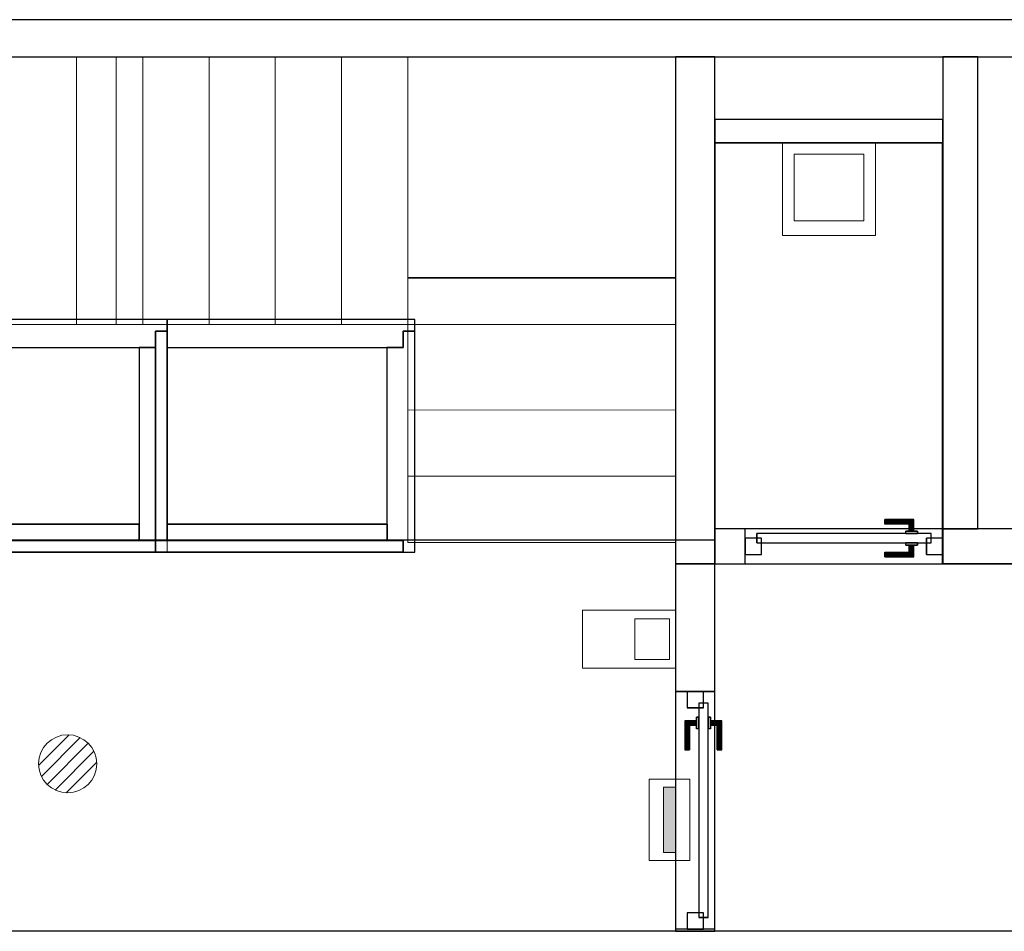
# Model space of a CAD drawing. Header units: metres. Extents: x 397.7 to 427.5, y 12.7 to 28.4.
# Tile 117 of 126: x 413 to 417.2, y 24.3 to 28.2. Entities that reach past the tile are written whole.
import ezdxf

# ---------------------------------------------------------------- set-up
doc = ezdxf.new("R2010")
doc.units = ezdxf.units.M
doc.layers.add('01_CARPINTERIA', color=5, linetype='Continuous', lineweight=25, true_color=0x0000ff)
doc.layers.add('01_SUELOS', color=7, linetype='Continuous', lineweight=25, true_color=0x007f00)
for name, color, linetype, lineweight in [('02_MOBILIARIO', 7, 'Continuous', 18), ('A-DETL-____-MBND', 7, 'Continuous', 18), ('A-DETL-GENF-OTLN', 7, 'Continuous', 18), ('A-GENM-____-OTLN', 7, 'Continuous', 18), ('A-WALL-____-MCUT', 7, 'Continuous', 25), ('A-WALL-____-OTLN', 7, 'Continuous', 25), ('S-STRS-____-MCUT', 7, 'Continuous', 18), ('S-STRS-____-OTLN', 7, 'Continuous', 18)]:
    doc.layers.add(name, color=color, linetype=linetype, lineweight=lineweight)

# ---------------------------------------------------------------- blocks, each defined once
blk = doc.blocks.new('Family - LONDR55-XX_ZZ-ARQ-CAA-M3D-Londres55-151201-08_TEL_P5')
at = {"layer": '01_CARPINTERIA', "color": 161, "true_color": 0xaaaaff}
for p, q in [((0.1263, 0.1487), (0.125, 0.15)), ((0.125, 0.15), (0.125, 0.1)), ((0.125, 0.15), (0.1263, 0.1487)), ((0.25, 0.15), (0.125, 0.15)), ((0.13, 0.145), (0.1263, 0.1487)), ((0.1263, 0.1487), (0.1263, 0.1)), ((0.1263, 0.1487), (0.1263, 0.1)), ((0.1263, 0.1487), (0.13, 0.145)), ((0.25, 0.1487), (0.1263, 0.1487)), ((0.25, 0.1487), (0.1263, 0.1487)), ((0.135, 0.14), (0.13, 0.145)), ((0.13, 0.145), (0.13, 0.1)), ((0.13, 0.145), (0.13, 0.1)), ((0.13, 0.145), (0.135, 0.14)), ((0.25, 0.145), (0.13, 0.145)), ((0.25, 0.145), (0.13, 0.145)), ((0.135, 0.1), (0.135, 0.14)), ((0.135, 0.14), (0.135, 0.1)), ((0.135, 0.14), (0.14, 0.135)), ((0.14, 0.135), (0.135, 0.14)), ((0.135, 0.14), (0.25, 0.14)), ((0.25, 0.14), (0.135, 0.14)), ((0.14, 0.135), (0.14, 0.1)), ((0.14, 0.135), (0.1437, 0.1313)), ((0.1437, 0.1313), (0.14, 0.135)), ((0.14, 0.135), (0.14, 0.1)), ((0.25, 0.135), (0.14, 0.135)), ((0.25, 0.135), (0.14, 0.135)), ((0.1437, 0.1313), (0.1437, 0.1)), ((0.1437, 0.1313), (0.145, 0.13)), ((0.145, 0.13), (0.1437, 0.1313)), ((0.1437, 0.1313), (0.1437, 0.1)), ((0.25, 0.1313), (0.1437, 0.1313)), ((0.25, 0.1313), (0.1437, 0.1313)), ((0.145, 0.13), (0.145, 0.1)), ((0.25, 0.13), (0.145, 0.13)), ((0.25, 0.1487), (0.25, 0.15)), ((0.25, 0.15), (0.25, 0.1487)), ((0.25, 0.145), (0.25, 0.1487)), ((0.25, 0.1487), (0.25, 0.145)), ((0.25, 0.145), (0.25, 0.14)), ((0.25, 0.14), (0.25, 0.145)), ((0.25, 0.14), (0.25, 0.135)), ((0.25, 0.135), (0.25, 0.14)), ((0.25, 0.135), (0.25, 0.1313)), ((0.25, 0.1313), (0.25, 0.135)), ((0.25, 0.1313), (0.25, 0.13)), ((0.25, 0.13), (0.25, 0.1313)), ((0.9709, 0.09), (0.05, 0.09)), ((0.05, 0.09), (0.05, 0.05)), ((0.9709, 0.09), (0.05, 0.09)), ((0.05, 0.09), (0.05, 0.05)), ((0.16, 0.1), (0.11, 0.1)), ((0.11, 0.1), (0.16, 0.1)), ((0.11, 0.1), (0.11, 0.09)), ((0.11, 0.09), (0.11, 0.1)), ((0.16, 0.09), (0.11, 0.09)), ((0.11, 0.09), (0.16, 0.09)), ((0.1263, 0.1), (0.125, 0.1)), ((0.125, 0.1), (0.1263, 0.1)), ((0.13, 0.1), (0.1263, 0.1)), ((0.1263, 0.1), (0.13, 0.1)), ((0.135, 0.1), (0.13, 0.1)), ((0.13, 0.1), (0.135, 0.1)), ((0.14, 0.1), (0.135, 0.1)), ((0.135, 0.1), (0.14, 0.1)), ((0.14, 0.1), (0.1437, 0.1)), ((0.1437, 0.1), (0.14, 0.1)), ((0.1437, 0.1), (0.145, 0.1)), ((0.145, 0.1), (0.1437, 0.1)), ((0.16, 0.1), (0.16, 0.09)), ((0.16, 0.1), (0.16, 0.09)), ((0.9709, 0.05), (0.9709, 0.09)), ((0.9709, 0.09), (0.9709, 0.05)), ((0.07, 0.07), (0, 0.07)), ((0, 0.07), (0, 0)), ((0.07, 0.07), (0, 0.07)), ((0, 0.07), (0, 0)), ((0.05, 0.05), (0.9709, 0.05)), ((0.05, 0.05), (0.9709, 0.05)), ((0.07, 0), (0.07, 0.07)), ((0.07, 0.07), (0.07, 0)), ((0.11, 0.05), (0.16, 0.05)), ((0.16, 0.05), (0.11, 0.05)), ((0.11, 0.05), (0.11, 0.04)), ((0.11, 0.04), (0.11, 0.05)), ((0.16, 0.05), (0.16, 0.04)), ((0.16, 0.05), (0.16, 0.04)), ((1.0209, 0.07), (0.9509, 0.07)), ((0.9509, 0.07), (0.9509, 0)), ((1.0209, 0.07), (0.9509, 0.07)), ((0.9509, 0.07), (0.9509, 0)), ((1.0209, 0), (1.0209, 0.07)), ((1.0209, 0.07), (1.0209, 0)), ((0, 0), (0.07, 0)), ((0, 0), (0.07, 0)), ((0.11, 0.04), (0.16, 0.04)), ((0.16, 0.04), (0.11, 0.04)), ((0.1263, 0.04), (0.125, 0.04)), ((0.125, 0.04), (0.1263, 0.04)), ((0.125, 0.04), (0.125, -0.01)), ((0.13, 0.04), (0.1263, 0.04)), ((0.1263, 0.04), (0.13, 0.04)), ((0.1263, 0.04), (0.1263, -0.0087)), ((0.1263, 0.04), (0.1263, -0.0087)), ((0.13, 0.04), (0.135, 0.04)), ((0.135, 0.04), (0.13, 0.04)), ((0.13, 0.04), (0.13, -0.005)), ((0.13, 0.04), (0.13, -0.005)), ((0.135, 0), (0.13, -0.005)), ((0.135, 0.04), (0.14, 0.04)), ((0.14, 0.04), (0.135, 0.04)), ((0.135, 0), (0.135, 0.04)), ((0.135, 0.04), (0.135, 0)), ((0.14, 0.005), (0.135, 0)), ((0.135, 0), (0.14, 0.005)), ((0.25, 0), (0.135, 0)), ((0.135, 0), (0.25, 0)), ((0.14, 0.04), (0.1437, 0.04)), ((0.1437, 0.04), (0.14, 0.04)), ((0.14, 0.04), (0.14, 0.005)), ((0.14, 0.04), (0.14, 0.005)), ((0.1437, 0.0087), (0.14, 0.005)), ((0.14, 0.005), (0.1437, 0.0087)), ((0.14, 0.005), (0.25, 0.005)), ((0.14, 0.005), (0.25, 0.005)), ((0.1437, 0.04), (0.145, 0.04)), ((0.145, 0.04), (0.1437, 0.04)), ((0.1437, 0.04), (0.1437, 0.0087)), ((0.1437, 0.04), (0.1437, 0.0087)), ((0.145, 0.01), (0.1437, 0.0087)), ((0.1437, 0.0087), (0.145, 0.01)), ((0.1437, 0.0087), (0.25, 0.0087)), ((0.1437, 0.0087), (0.25, 0.0087)), ((0.145, 0.04), (0.145, 0.01)), ((0.145, 0.01), (0.25, 0.01)), ((0.25, 0.0087), (0.25, 0.01)), ((0.25, 0.01), (0.25, 0.0087)), ((0.25, 0.005), (0.25, 0.0087)), ((0.25, 0.0087), (0.25, 0.005)), ((0.25, 0.005), (0.25, 0)), ((0.25, 0), (0.25, 0.005)), ((0.25, 0), (0.25, -0.005)), ((0.25, -0.005), (0.25, 0)), ((0.9509, 0), (1.0209, 0)), ((0.9509, 0), (1.0209, 0)), ((0.125, -0.01), (0.1263, -0.0087)), ((0.1263, -0.0087), (0.125, -0.01)), ((0.125, -0.01), (0.25, -0.01)), ((0.1263, -0.0087), (0.13, -0.005)), ((0.13, -0.005), (0.1263, -0.0087)), ((0.1263, -0.0087), (0.25, -0.0087)), ((0.1263, -0.0087), (0.25, -0.0087)), ((0.13, -0.005), (0.135, 0)), ((0.13, -0.005), (0.25, -0.005)), ((0.13, -0.005), (0.25, -0.005)), ((0.25, -0.005), (0.25, -0.0087)), ((0.25, -0.0087), (0.25, -0.005)), ((0.25, -0.0087), (0.25, -0.01)), ((0.25, -0.01), (0.25, -0.0087))]:
    blk.add_line(p, q, dxfattribs=at)
blk = doc.blocks.new('Family - Porta P5-151202-08_TEL_P5')
blk.add_blockref('Family - LONDR55-XX_ZZ-ARQ-CAA-M3D-Londres55-151201-08_TEL_P5', (0, 0))
blk = doc.blocks.new('Family - LONDR55-XX_ZZ-ARQ-CAA-M3D-Londres55-151206-08_TEL_P5')
at = {"layer": '01_CARPINTERIA', "color": 161, "true_color": 0xaaaaff}
for p, q in [((0.6, 0.1487), (0.6, 0.15)), ((0.6, 0.15), (0.6, 0.1487)), ((0.725, 0.15), (0.6, 0.15)), ((0.6, 0.145), (0.6, 0.1487)), ((0.6, 0.1487), (0.6, 0.145)), ((0.7237, 0.1487), (0.6, 0.1487)), ((0.7237, 0.1487), (0.6, 0.1487)), ((0.6, 0.14), (0.6, 0.145)), ((0.6, 0.145), (0.6, 0.14)), ((0.72, 0.145), (0.6, 0.145)), ((0.72, 0.145), (0.6, 0.145)), ((0.6, 0.135), (0.6, 0.14)), ((0.6, 0.14), (0.6, 0.135)), ((0.6, 0.14), (0.715, 0.14)), ((0.715, 0.14), (0.6, 0.14)), ((0.6, 0.135), (0.6, 0.1313)), ((0.6, 0.1313), (0.6, 0.135)), ((0.71, 0.135), (0.6, 0.135)), ((0.71, 0.135), (0.6, 0.135)), ((0.6, 0.1313), (0.6, 0.13)), ((0.6, 0.13), (0.6, 0.1313)), ((0.7063, 0.1313), (0.6, 0.1313)), ((0.7063, 0.1313), (0.6, 0.1313)), ((0.705, 0.13), (0.6, 0.13)), ((0.705, 0.13), (0.7063, 0.1313)), ((0.7063, 0.1313), (0.705, 0.13)), ((0.705, 0.1), (0.705, 0.13)), ((0.7063, 0.1313), (0.71, 0.135)), ((0.71, 0.135), (0.7063, 0.1313)), ((0.7063, 0.1), (0.7063, 0.1313)), ((0.7063, 0.1), (0.7063, 0.1313)), ((0.71, 0.135), (0.715, 0.14)), ((0.715, 0.14), (0.71, 0.135)), ((0.71, 0.1), (0.71, 0.135)), ((0.71, 0.1), (0.71, 0.135)), ((0.72, 0.145), (0.715, 0.14)), ((0.715, 0.14), (0.72, 0.145)), ((0.715, 0.14), (0.715, 0.1)), ((0.715, 0.1), (0.715, 0.14)), ((0.7237, 0.1487), (0.72, 0.145)), ((0.72, 0.145), (0.7237, 0.1487)), ((0.72, 0.1), (0.72, 0.145)), ((0.72, 0.1), (0.72, 0.145)), ((0.725, 0.15), (0.7237, 0.1487)), ((0.7237, 0.1487), (0.725, 0.15)), ((0.7237, 0.1), (0.7237, 0.1487)), ((0.7237, 0.1), (0.7237, 0.1487)), ((0.725, 0.1), (0.725, 0.15)), ((0.8, 0.09), (0.05, 0.09)), ((0.05, 0.09), (0.05, 0.05)), ((0.8, 0.09), (0.05, 0.09)), ((0.05, 0.05), (0.05, 0.09)), ((0.74, 0.1), (0.69, 0.1)), ((0.69, 0.1), (0.74, 0.1)), ((0.69, 0.09), (0.69, 0.1)), ((0.69, 0.09), (0.69, 0.1)), ((0.74, 0.09), (0.69, 0.09)), ((0.69, 0.09), (0.74, 0.09)), ((0.7063, 0.1), (0.705, 0.1)), ((0.705, 0.1), (0.7063, 0.1)), ((0.71, 0.1), (0.7063, 0.1)), ((0.7063, 0.1), (0.71, 0.1)), ((0.715, 0.1), (0.71, 0.1)), ((0.71, 0.1), (0.715, 0.1)), ((0.72, 0.1), (0.715, 0.1)), ((0.715, 0.1), (0.72, 0.1)), ((0.72, 0.1), (0.7237, 0.1)), ((0.7237, 0.1), (0.72, 0.1)), ((0.7237, 0.1), (0.725, 0.1)), ((0.725, 0.1), (0.7237, 0.1)), ((0.74, 0.09), (0.74, 0.1)), ((0.74, 0.1), (0.74, 0.09)), ((0.8, 0.05), (0.8, 0.09)), ((0.8, 0.05), (0.8, 0.09)), ((0.07, 0.07), (0, 0.07)), ((0, 0.07), (0, 0)), ((0.07, 0.07), (0, 0.07)), ((0, 0), (0, 0.07)), ((0.05, 0.05), (0.8, 0.05)), ((0.05, 0.05), (0.8, 0.05)), ((0.07, 0), (0.07, 0.07)), ((0.07, 0), (0.07, 0.07)), ((0.69, 0.05), (0.74, 0.05)), ((0.74, 0.05), (0.69, 0.05)), ((0.69, 0.04), (0.69, 0.05)), ((0.69, 0.04), (0.69, 0.05)), ((0.74, 0.04), (0.74, 0.05)), ((0.74, 0.05), (0.74, 0.04)), ((0.85, 0.07), (0.78, 0.07)), ((0.78, 0.07), (0.78, 0)), ((0.85, 0.07), (0.78, 0.07)), ((0.78, 0), (0.78, 0.07)), ((0.85, 0), (0.85, 0.07)), ((0.85, 0), (0.85, 0.07)), ((0.6, 0.0087), (0.6, 0.01)), ((0.6, 0.01), (0.6, 0.0087)), ((0.6, 0.01), (0.705, 0.01)), ((0.6, 0.005), (0.6, 0.0087)), ((0.6, 0.0087), (0.6, 0.005)), ((0.6, 0.0087), (0.7063, 0.0087)), ((0.6, 0.0087), (0.7063, 0.0087)), ((0.6, 0), (0.6, 0.005)), ((0.6, 0.005), (0.6, 0)), ((0.6, 0.005), (0.71, 0.005)), ((0.6, 0.005), (0.71, 0.005)), ((0.69, 0.04), (0.74, 0.04)), ((0.74, 0.04), (0.69, 0.04)), ((0.7063, 0.04), (0.705, 0.04)), ((0.705, 0.04), (0.7063, 0.04)), ((0.705, 0.01), (0.705, 0.04)), ((0.7063, 0.0087), (0.705, 0.01)), ((0.705, 0.01), (0.7063, 0.0087)), ((0.71, 0.04), (0.7063, 0.04)), ((0.7063, 0.04), (0.71, 0.04)), ((0.7063, 0.0087), (0.7063, 0.04)), ((0.7063, 0.0087), (0.7063, 0.04)), ((0.71, 0.005), (0.7063, 0.0087)), ((0.7063, 0.0087), (0.71, 0.005)), ((0.71, 0.04), (0.715, 0.04)), ((0.715, 0.04), (0.71, 0.04)), ((0.71, 0.005), (0.71, 0.04)), ((0.71, 0.005), (0.71, 0.04)), ((0.715, 0), (0.71, 0.005)), ((0.71, 0.005), (0.715, 0)), ((0.715, 0.04), (0.72, 0.04)), ((0.72, 0.04), (0.715, 0.04)), ((0.715, 0.04), (0.715, 0)), ((0.715, 0), (0.715, 0.04)), ((0.72, 0.04), (0.7237, 0.04)), ((0.7237, 0.04), (0.72, 0.04)), ((0.72, -0.005), (0.72, 0.04)), ((0.72, -0.005), (0.72, 0.04)), ((0.7237, 0.04), (0.725, 0.04)), ((0.725, 0.04), (0.7237, 0.04)), ((0.7237, -0.0087), (0.7237, 0.04)), ((0.7237, -0.0087), (0.7237, 0.04)), ((0.725, -0.01), (0.725, 0.04)), ((0, 0), (0.07, 0)), ((0, 0), (0.07, 0)), ((0.6, -0.005), (0.6, 0)), ((0.6, 0), (0.6, -0.005)), ((0.715, 0), (0.6, 0)), ((0.6, 0), (0.715, 0)), ((0.6, -0.005), (0.6, -0.0087)), ((0.6, -0.0087), (0.6, -0.005)), ((0.6, -0.005), (0.72, -0.005)), ((0.6, -0.005), (0.72, -0.005)), ((0.6, -0.0087), (0.6, -0.01)), ((0.6, -0.01), (0.6, -0.0087)), ((0.6, -0.0087), (0.7237, -0.0087)), ((0.6, -0.0087), (0.7237, -0.0087)), ((0.6, -0.01), (0.725, -0.01)), ((0.715, 0), (0.72, -0.005)), ((0.72, -0.005), (0.715, 0)), ((0.72, -0.005), (0.7237, -0.0087)), ((0.7237, -0.0087), (0.72, -0.005)), ((0.7237, -0.0087), (0.725, -0.01)), ((0.725, -0.01), (0.7237, -0.0087)), ((0.78, 0), (0.85, 0)), ((0.78, 0), (0.85, 0))]:
    blk.add_line(p, q, dxfattribs=at)
blk = doc.blocks.new('Family - Porta P5-151207-08_TEL_P5')
blk.add_blockref('Family - LONDR55-XX_ZZ-ARQ-CAA-M3D-Londres55-151206-08_TEL_P5', (0, 0))
blk = doc.blocks.new('Family - Evans P5-151360-08_TEL_P5')
at = {"layer": 'A-WALL-____-MCUT', "color": 253, "true_color": 0xaaaaaa}
for p, q in [((2.1788, 0.17), (0, 0.17)), ((0, 0.17), (0, 0)), ((2.1788, 0), (2.1788, 0.17)), ((0, 0), (2.1788, 0))]:
    blk.add_line(p, q, dxfattribs=at)
at = {"layer": 'A-WALL-____-OTLN', "color": 253, "true_color": 0xaaaaaa}
for p, q in [((2.1788, 0.17), (0, 0.17)), ((0, 0.17), (0, 0)), ((2.1788, 0), (2.1788, 0.17)), ((0, 0), (2.1788, 0))]:
    blk.add_line(p, q, dxfattribs=at)
at = {"layer": 'A-WALL-____-OTLN', "color": 253, "lineweight": 18, "true_color": 0xaaaaaa}
blk.add_line((0, 0), (2.1788, 0), dxfattribs=at)
blk = doc.blocks.new('Family - Evans P5-151394-08_TEL_P5')
at = {"layer": 'A-WALL-____-MCUT', "color": 253, "true_color": 0xaaaaaa}
for p, q in [((0.13, 0.15), (0, 0.15)), ((0, 0.15), (0, 0)), ((0.13, 0), (0.13, 0.15)), ((0.98, 0.15), (0.98, 0)), ((1.13, 0.15), (0.98, 0.15)), ((1.61, 0.15), (1.13, 0.15)), ((0, 0), (0.13, 0)), ((0.98, 0), (1.61, 0))]:
    blk.add_line(p, q, dxfattribs=at)
at = {"layer": 'A-WALL-____-OTLN', "color": 253, "true_color": 0xaaaaaa}
for p, q in [((0.13, 0.15), (0, 0.15)), ((0, 0.15), (0, 0)), ((0.13, 0), (0.13, 0.15)), ((0.98, 0.15), (0.13, 0.15)), ((0.98, 0.15), (0.13, 0.15)), ((0.98, 0), (0.98, 0.15)), ((1.13, 0.15), (0.98, 0.15)), ((5.06, 0.15), (1.13, 0.15)), ((0, 0), (5.06, 0)), ((0.13, 0), (0.98, 0))]:
    blk.add_line(p, q, dxfattribs=at)
at = {"layer": 'A-WALL-____-OTLN', "color": 253, "lineweight": 18, "true_color": 0xaaaaaa}
blk.add_line((0, 0), (5.06, 0), dxfattribs=at)
blk = doc.blocks.new('Family - Vano porta P5-151400-08_TEL_P5')
at = {"layer": 'A-GENM-____-OTLN', "color": 253, "true_color": 0xaaaaaa}
for p, q in [((416.077, 26.0395), (416.077, 25.8895)), ((416.927, 26.0395), (416.077, 26.0395)), ((416.077, 26.0395), (416.077, 25.8895)), ((416.077, 26.0395), (416.927, 26.0395)), ((416.927, 25.8895), (416.927, 26.0395)), ((416.927, 26.0395), (416.927, 25.8895)), ((416.077, 25.8895), (416.927, 25.8895)), ((416.927, 25.8895), (416.077, 25.8895))]:
    blk.add_line(p, q, dxfattribs=at)
blk = doc.blocks.new('Family - Evans P5-151483-08_TEL_P5')
at = {"layer": 'A-WALL-____-MCUT', "color": 253, "true_color": 0xaaaaaa}
for p, q in [((0.98, 0.1), (0, 0.1)), ((0, 0.1), (0, 0)), ((0.98, 0), (0.98, 0.1)), ((0, 0), (0.98, 0))]:
    blk.add_line(p, q, dxfattribs=at)
at = {"layer": 'A-WALL-____-OTLN', "color": 253, "true_color": 0xaaaaaa}
for p, q in [((0.98, 0.1), (0, 0.1)), ((0, 0.1), (0, 0)), ((0.98, 0), (0.98, 0.1)), ((0, 0), (0.98, 0))]:
    blk.add_line(p, q, dxfattribs=at)
at = {"layer": 'A-WALL-____-OTLN', "color": 253, "lineweight": 18, "true_color": 0xaaaaaa}
blk.add_line((0, 0), (0.98, 0), dxfattribs=at)
blk = doc.blocks.new('Family - Peldaño final-151515-08_TEL_P5')
at = {"layer": 'S-STRS-____-MCUT', "color": 253, "true_color": 0xaaaaaa}
for p, q in [((2.944, 2.0879), (2.5445, 2.0879)), ((2.5445, 2.0879), (2.5445, 0.9379)), ((2.944, 0.9379), (2.944, 2.0879)), ((2.5445, 0.9379), (2.944, 0.9379))]:
    blk.add_line(p, q, dxfattribs=at)
at = {"layer": 'S-STRS-____-OTLN', "color": 253, "true_color": 0xaaaaaa}
for p, q in [((3.799, 2.0879), (2.5445, 2.0879)), ((2.944, 2.0879), (3.229, 2.0879)), ((2.944, 0.9379), (2.944, 2.0879)), ((3.229, 2.0879), (2.944, 2.0879)), ((2.944, 2.0879), (3.229, 2.0879)), ((2.944, 2.0879), (2.944, 0.9379)), ((2.944, 0.9379), (2.944, 2.0879)), ((3.229, 2.0879), (3.514, 2.0879)), ((3.229, 0.9379), (3.229, 2.0879)), ((3.229, 0.9379), (3.229, 2.0879)), ((3.229, 0.9379), (3.229, 2.0879)), ((3.229, 2.0879), (3.229, 0.9379)), ((3.514, 2.0879), (3.229, 2.0879)), ((3.229, 2.0879), (3.514, 2.0879)), ((3.229, 2.0879), (3.229, 0.9379)), ((3.229, 0.9379), (3.229, 2.0879)), ((3.514, 2.0879), (3.799, 2.0879)), ((3.514, 0.9379), (3.514, 2.0879)), ((3.514, 0.9379), (3.514, 2.0879)), ((3.799, 2.0879), (3.514, 2.0879)), ((3.514, 2.0879), (3.799, 2.0879)), ((3.514, 2.0879), (3.514, 0.9379)), ((3.514, 0.9379), (3.514, 2.0879)), ((3.514, 0.9379), (3.514, 2.0879)), ((3.514, 2.0879), (3.514, 0.9379)), ((3.799, 2.0879), (3.799, 0.9379)), ((3.799, 0.9379), (3.799, 2.0879)), ((4.9492, 2.0879), (3.799, 2.0879)), ((3.799, 2.0879), (4.9492, 2.0879)), ((3.799, 2.0879), (3.799, 0.9379)), ((3.799, 0.9379), (3.799, 2.0879)), ((3.799, 0.9379), (3.799, 2.0879)), ((3.799, 2.0879), (3.799, 0.9379)), ((4.9492, 2.0879), (3.799, 2.0879)), ((3.799, 2.0879), (4.9492, 2.0879)), ((3.799, 2.0879), (3.799, 0.9379)), ((3.799, 0.9379), (3.799, 2.0879)), ((4.949, 0.9378), (4.9492, 2.0879)), ((4.9492, 2.0879), (4.949, 0.9378)), ((4.949, 0.9378), (4.9492, 2.0879)), ((4.9492, 2.0879), (4.949, 0.9378)), ((3.7991, 1.1372), (3.7989, 0.0002)), ((3.799, 0.9379), (3.7991, 1.1372)), ((3.7991, 1.1372), (4.9491, 1.1371)), ((4.9489, 0), (4.9491, 1.1371)), ((4.9491, 1.1371), (4.949, 0.9378)), ((2.5445, 0.9379), (3.799, 0.9379)), ((3.229, 0.9379), (2.944, 0.9379)), ((2.944, 0.9379), (3.229, 0.9379)), ((3.229, 0.9379), (2.944, 0.9379)), ((3.514, 0.9379), (3.229, 0.9379)), ((3.229, 0.9379), (3.514, 0.9379)), ((3.514, 0.9379), (3.229, 0.9379)), ((3.799, 0.9379), (3.514, 0.9379)), ((3.514, 0.9379), (3.799, 0.9379)), ((3.799, 0.9379), (3.514, 0.9379)), ((3.799, 0.9379), (4.949, 0.9378)), ((4.949, 0.9378), (3.799, 0.9379)), ((4.949, 0.9378), (3.799, 0.9379)), ((3.799, 0.9379), (4.949, 0.9378)), ((3.799, 0.9379), (3.799, 0.5702)), ((3.799, 0.5702), (3.799, 0.9379)), ((3.799, 0.9379), (4.949, 0.9378)), ((4.949, 0.9378), (3.799, 0.9379)), ((4.949, 0.9378), (3.799, 0.9379)), ((3.799, 0.9379), (3.799, 0.5702)), ((3.799, 0.9379), (4.949, 0.9378)), ((4.949, 0.57), (4.949, 0.9378)), ((4.949, 0.9378), (4.949, 0.57)), ((4.949, 0.57), (4.949, 0.9378)), ((4.949, 0.57), (3.799, 0.5702)), ((3.799, 0.5702), (4.949, 0.57)), ((3.799, 0.5702), (3.799, 0.2852)), ((3.799, 0.2852), (3.799, 0.5702)), ((3.799, 0.5702), (4.949, 0.57)), ((4.949, 0.57), (3.799, 0.5702)), ((3.799, 0.5702), (4.949, 0.57)), ((3.799, 0.5702), (4.949, 0.57)), ((3.799, 0.2852), (3.799, 0.5702)), ((4.949, 0.285), (4.949, 0.57)), ((4.949, 0.57), (4.949, 0.285)), ((4.949, 0.57), (4.949, 0.285)), ((3.7989, 0.0002), (3.799, 0.2852)), ((3.799, 0.2852), (3.7989, 0.0002)), ((3.7989, 0.0002), (3.799, 0.2852)), ((3.799, 0.2852), (4.949, 0.285)), ((4.949, 0.285), (3.799, 0.2852)), ((3.799, 0.2852), (4.949, 0.285)), ((3.799, 0.2852), (4.949, 0.285)), ((4.949, 0.285), (3.799, 0.2852)), ((3.799, 0.2852), (4.949, 0.285)), ((4.949, 0.285), (4.9489, 0)), ((4.9489, 0), (4.949, 0.285)), ((4.949, 0.285), (4.9489, 0)), ((4.9489, 0), (3.7989, 0.0002)), ((3.7989, 0.0002), (4.9489, 0)), ((3.7989, 0.0002), (4.9489, 0)), ((4.9489, 0), (3.7989, 0.0002))]:
    blk.add_line(p, q, dxfattribs=at)
blk = doc.blocks.new('Family - Evans P5-151523-08_TEL_P5')
at = {"layer": 'A-WALL-____-MCUT', "color": 253, "true_color": 0xaaaaaa}
for p, q in [((25.5877, 0.16), (0.0331, 0.16)), ((0, 0), (25.556, 0))]:
    blk.add_line(p, q, dxfattribs=at)
at = {"layer": 'A-WALL-____-OTLN', "color": 253, "true_color": 0xaaaaaa}
for p, q in [((25.5877, 0.16), (0.0331, 0.16)), ((0, 0), (25.556, 0))]:
    blk.add_line(p, q, dxfattribs=at)
at = {"layer": 'A-WALL-____-OTLN', "color": 253, "lineweight": 18, "true_color": 0xaaaaaa}
blk.add_line((0, 0), (25.556, 0), dxfattribs=at)
blk = doc.blocks.new('Family - Evans P5-151594-08_TEL_P5')
at = {"layer": 'A-WALL-____-MCUT', "color": 253, "true_color": 0xaaaaaa}
for p, q in [((0.5498, 0.17), (0, 0.17)), ((0, 0.17), (0, 0)), ((0.5498, 0), (0.5498, 0.17)), ((1.5707, 0.17), (1.5707, 0)), ((1.58, 0.17), (1.5707, 0.17)), ((1.58, 0), (1.58, 0.17)), ((0, 0), (0.5498, 0)), ((1.5707, 0), (1.58, 0))]:
    blk.add_line(p, q, dxfattribs=at)
at = {"layer": 'A-WALL-____-OTLN', "color": 253, "true_color": 0xaaaaaa}
for p, q in [((1.58, 0.17), (0, 0.17)), ((0, 0.17), (0, 0)), ((1.5707, 0.17), (0.5498, 0.17)), ((0.5498, 0.17), (0.5498, 0)), ((1.5707, 0.17), (1.5707, 0)), ((1.58, 0), (1.58, 0.17)), ((0, 0), (1.58, 0)), ((0.5498, 0), (1.5707, 0))]:
    blk.add_line(p, q, dxfattribs=at)
at = {"layer": 'A-WALL-____-OTLN', "color": 253, "lineweight": 18, "true_color": 0xaaaaaa}
blk.add_line((0, 0), (1.58, 0), dxfattribs=at)
blk = doc.blocks.new('Family - Vano porta P5-151596-08_TEL_P5')
at = {"layer": 'A-GENM-____-OTLN', "color": 253, "true_color": 0xaaaaaa}
for p, q in [((415.947, 25.3397), (415.777, 25.3397)), ((415.777, 25.3397), (415.777, 24.3188)), ((415.777, 24.3188), (415.777, 25.3397)), ((415.777, 25.3397), (415.947, 25.3397)), ((415.947, 24.3188), (415.947, 25.3397)), ((415.947, 25.3397), (415.947, 24.3188)), ((415.777, 24.3188), (415.947, 24.3188)), ((415.777, 24.3188), (415.947, 24.3188))]:
    blk.add_line(p, q, dxfattribs=at)
blk = doc.blocks.new('Family - Evans P5-151628-08_TEL_P5')
at = {"layer": 'A-WALL-____-MCUT', "color": 253, "true_color": 0xaaaaaa}
for p, q in [((0, 0.15), (0, 0)), ((2.0288, 0.15), (0, 0.15)), ((2.0288, 0), (2.0288, 0.15)), ((0, 0), (2.0288, 0))]:
    blk.add_line(p, q, dxfattribs=at)
at = {"layer": 'A-WALL-____-OTLN', "color": 253, "true_color": 0xaaaaaa}
for p, q in [((0, 0.15), (0, 0)), ((2.0288, 0.15), (0, 0.15)), ((2.0288, 0), (2.0288, 0.15)), ((0, 0), (2.0288, 0))]:
    blk.add_line(p, q, dxfattribs=at)
at = {"layer": 'A-WALL-____-OTLN', "color": 253, "lineweight": 18, "true_color": 0xaaaaaa}
blk.add_line((0, 0), (2.0288, 0), dxfattribs=at)
blk = doc.blocks.new('Family - Abocador P5-151706-08_TEL_P5')
at = {"layer": 'A-DETL-____-MBND', "color": 253, "true_color": 0xaaaaaa}
for p, q in [((0, 0.4), (0.4, 0.4)), ((0, 0), (0, 0.4)), ((0, 0.4), (0.4, 0.4)), ((0, 0), (0, 0.4)), ((0.4, 0.4), (0.4, 0)), ((0.4, 0.4), (0.4, 0)), ((0.05, 0.35), (0.05, 0.0629)), ((0.05, 0.0629), (0.05, 0.35)), ((0.35, 0.35), (0.05, 0.35)), ((0.05, 0.35), (0.35, 0.35)), ((0.35, 0.0629), (0.35, 0.35)), ((0.35, 0.0629), (0.35, 0.35)), ((0.05, 0.0629), (0.35, 0.0629)), ((0.35, 0.0629), (0.05, 0.0629)), ((0.4, 0), (0, 0)), ((0.4, 0), (0, 0))]:
    blk.add_line(p, q, dxfattribs=at)
blk = doc.blocks.new('Family - Paviment P5-151720-08_TEL_P5')
at = {"layer": '01_SUELOS', "color": 9, "true_color": 0xaad4aa}
for p, q in [((17.6518, 14.5888), (17.6518, 12.8815)), ((17.6518, 12.8815), (17.6518, 14.5888)), ((18.6295, 14.5888), (17.6518, 14.5888)), ((17.6518, 14.5888), (18.6295, 14.5888)), ((18.6295, 12.7788), (18.6295, 14.5888)), ((18.6295, 14.5888), (18.6295, 12.7788)), ((17.6518, 12.8815), (12.3818, 12.8788)), ((12.3818, 12.8788), (17.6518, 12.8815)), ((22.8618, 12.7788), (18.6295, 12.7788)), ((18.6295, 12.7788), (22.8618, 12.7788))]:
    blk.add_line(p, q, dxfattribs=at)
blk = doc.blocks.new('Family - Evans P5-151722-08_TEL_P5')
at = {"layer": 'A-WALL-____-MCUT', "color": 253, "true_color": 0xaaaaaa}
blk.add_line((0, 0), (5.34, 0), dxfattribs=at)
at = {"layer": 'A-WALL-____-OTLN', "color": 253, "true_color": 0xaaaaaa}
blk.add_line((0, 0), (6.62, 0), dxfattribs=at)
at = {"layer": 'A-WALL-____-OTLN', "color": 253, "lineweight": 18, "true_color": 0xaaaaaa}
blk.add_line((0, 0), (6.62, 0), dxfattribs=at)
blk = doc.blocks.new('Family - Escala P4-154404-08_TEL_P5')
at = {"layer": 'S-STRS-____-OTLN', "color": 253, "true_color": 0xaaaaaa}
for p, q in [((3.7989, 2.0879), (0.9489, 2.0879)), ((3.7989, 2.0879), (0.9489, 2.0879)), ((2.374, 2.0879), (2.089, 2.0879)), ((2.089, 2.0879), (2.374, 2.0879)), ((2.089, 2.0879), (2.374, 2.0879)), ((2.374, 2.0879), (2.089, 2.0879)), ((2.659, 2.0879), (2.374, 2.0879)), ((2.374, 2.0879), (2.659, 2.0879)), ((2.374, 2.0879), (2.374, 0.9379)), ((2.374, 0.9379), (2.374, 2.0879)), ((2.374, 0.9379), (2.374, 2.0879)), ((2.374, 2.0879), (2.374, 0.9379)), ((2.374, 2.0879), (2.659, 2.0879)), ((2.374, 2.0879), (2.374, 0.9379)), ((2.374, 2.0879), (2.374, 0.9379)), ((2.374, 2.0879), (2.374, 0.9379)), ((2.659, 2.0879), (2.374, 2.0879)), ((2.374, 2.0879), (2.374, 0.9379)), ((2.659, 0.9379), (2.659, 2.0879)), ((2.659, 2.0879), (2.659, 0.9379)), ((2.944, 2.0879), (2.659, 2.0879)), ((2.659, 2.0879), (2.944, 2.0879)), ((2.659, 2.0879), (2.659, 0.9379)), ((2.659, 0.9379), (2.659, 2.0879)), ((2.659, 2.0879), (2.944, 2.0879)), ((2.659, 2.0879), (2.659, 0.9379)), ((2.659, 2.0879), (2.659, 0.9379)), ((2.659, 2.0879), (2.659, 0.9379)), ((2.944, 2.0879), (2.659, 2.0879)), ((2.659, 2.0879), (2.659, 0.9379)), ((3.229, 2.0879), (2.944, 2.0879)), ((2.944, 2.0879), (3.229, 2.0879)), ((2.944, 2.0879), (2.944, 0.9379)), ((2.944, 0.9379), (2.944, 2.0879)), ((2.944, 0.9379), (2.944, 2.0879)), ((2.944, 2.0879), (2.944, 0.9379)), ((2.944, 2.0879), (3.229, 2.0879)), ((2.944, 2.0879), (2.944, 0.9379)), ((2.944, 2.0879), (2.944, 0.9379)), ((2.944, 2.0879), (2.944, 0.9379)), ((3.229, 2.0879), (2.944, 2.0879)), ((2.944, 2.0879), (2.944, 0.9379)), ((3.229, 0.9379), (3.229, 2.0879)), ((3.229, 2.0879), (3.229, 0.9379)), ((3.514, 2.0879), (3.229, 2.0879)), ((3.229, 2.0879), (3.514, 2.0879)), ((3.229, 2.0879), (3.229, 0.9379)), ((3.229, 0.9379), (3.229, 2.0879)), ((3.229, 2.0879), (3.514, 2.0879)), ((3.229, 2.0879), (3.229, 0.9379)), ((3.229, 2.0879), (3.229, 0.9379)), ((3.229, 2.0879), (3.229, 0.9379)), ((3.514, 2.0879), (3.229, 2.0879)), ((3.229, 2.0879), (3.229, 0.9379)), ((3.799, 2.0879), (3.514, 2.0879)), ((3.514, 2.0879), (3.799, 2.0879)), ((3.514, 2.0879), (3.514, 0.9379)), ((3.514, 0.9379), (3.514, 2.0879)), ((3.514, 0.9379), (3.514, 2.0879)), ((3.514, 2.0879), (3.514, 0.9379)), ((3.799, 2.0879), (3.514, 2.0879)), ((3.514, 2.0879), (3.514, 0.9379)), ((3.514, 2.0879), (3.514, 0.9379)), ((3.514, 2.0879), (3.514, 0.9379)), ((3.799, 2.0879), (3.514, 2.0879)), ((3.514, 2.0879), (3.514, 0.9379)), ((3.799, 2.0879), (3.7989, 2.0879)), ((3.7989, 2.0879), (3.799, 2.0879)), ((3.7989, 2.0879), (3.7989, 0.9379)), ((3.7989, 0.9379), (3.7989, 2.0879)), ((4.9492, 2.0879), (3.799, 2.0879)), ((3.799, 2.0879), (4.9492, 2.0879)), ((3.799, 2.0879), (3.799, 0.9379)), ((3.799, 0.9379), (3.799, 2.0879)), ((4.9492, 2.0879), (3.799, 2.0879)), ((3.799, 2.0879), (4.9492, 2.0879)), ((3.799, 2.0879), (3.799, 0.9379)), ((3.799, 0.9379), (3.799, 2.0879)), ((3.799, 0.9379), (3.799, 2.0879)), ((3.799, 2.0879), (3.799, 0.9379)), ((3.799, 2.0879), (3.799, 0.9379)), ((3.799, 2.0879), (3.799, 0.9379)), ((3.799, 2.0879), (3.799, 0.9379)), ((3.799, 2.0879), (3.799, 0.9379)), ((4.949, 0.9378), (4.9492, 2.0879)), ((4.9492, 2.0879), (4.949, 0.9378)), ((4.949, 0.9378), (4.9492, 2.0879)), ((4.9492, 2.0879), (4.949, 0.9378)), ((3.7991, 1.1403), (3.7989, 0.0002)), ((3.799, 0.9379), (3.7991, 1.1403)), ((3.7991, 1.1403), (4.9491, 1.1401)), ((4.9489, 0), (4.9491, 1.1401)), ((4.9491, 1.1401), (4.949, 0.9378)), ((3.7989, 0.9379), (0.9489, 0.9379)), ((3.7989, 0.9379), (0.9489, 0.9379)), ((2.089, 0.9379), (2.374, 0.9379)), ((2.374, 0.9379), (2.089, 0.9379)), ((2.089, 0.9379), (2.374, 0.9379)), ((2.374, 0.9379), (2.089, 0.9379)), ((2.374, 0.9379), (2.659, 0.9379)), ((2.659, 0.9379), (2.374, 0.9379)), ((2.659, 0.9379), (2.374, 0.9379)), ((2.659, 0.9379), (2.374, 0.9379)), ((2.659, 0.9379), (2.944, 0.9379)), ((2.944, 0.9379), (2.659, 0.9379)), ((2.944, 0.9379), (2.659, 0.9379)), ((2.944, 0.9379), (2.659, 0.9379)), ((2.944, 0.9379), (3.229, 0.9379)), ((3.229, 0.9379), (2.944, 0.9379)), ((2.944, 0.9379), (3.229, 0.9379)), ((3.229, 0.9379), (2.944, 0.9379)), ((3.229, 0.9379), (3.514, 0.9379)), ((3.514, 0.9379), (3.229, 0.9379)), ((3.229, 0.9379), (3.514, 0.9379)), ((3.514, 0.9379), (3.229, 0.9379)), ((3.514, 0.9379), (3.799, 0.9379)), ((3.799, 0.9379), (3.514, 0.9379)), ((3.514, 0.9379), (3.799, 0.9379)), ((3.799, 0.9379), (3.514, 0.9379)), ((3.7989, 0.9379), (3.799, 0.9379)), ((3.7989, 0.9379), (3.799, 0.9379)), ((3.799, 0.9379), (4.949, 0.9378)), ((4.949, 0.9378), (3.799, 0.9379)), ((4.949, 0.9378), (3.799, 0.9379)), ((3.799, 0.9379), (3.799, 0.5702)), ((3.799, 0.9379), (4.949, 0.9378)), ((3.799, 0.9379), (4.949, 0.9378)), ((4.949, 0.9378), (3.799, 0.9379)), ((4.949, 0.9378), (3.799, 0.9379)), ((3.799, 0.9379), (4.949, 0.9378)), ((3.799, 0.9379), (3.799, 0.5702)), ((3.799, 0.5702), (3.799, 0.9379)), ((4.949, 0.57), (4.949, 0.9378)), ((4.949, 0.57), (4.949, 0.9378)), ((4.949, 0.9378), (4.949, 0.57)), ((3.799, 0.5702), (4.949, 0.57)), ((3.799, 0.5702), (4.949, 0.57)), ((3.799, 0.2852), (3.799, 0.5702)), ((3.799, 0.5702), (4.949, 0.57)), ((4.949, 0.57), (3.799, 0.5702)), ((4.949, 0.57), (3.799, 0.5702)), ((3.799, 0.5702), (4.949, 0.57)), ((3.799, 0.5702), (3.799, 0.2852)), ((3.799, 0.2852), (3.799, 0.5702)), ((4.949, 0.57), (4.949, 0.285)), ((4.949, 0.285), (4.949, 0.57)), ((4.949, 0.57), (4.949, 0.285)), ((3.7989, 0.0002), (3.799, 0.2852)), ((3.799, 0.2852), (3.7989, 0.0002)), ((3.7989, 0.0002), (3.799, 0.2852)), ((3.799, 0.2852), (4.949, 0.285)), ((3.799, 0.2852), (4.949, 0.285)), ((4.949, 0.285), (3.799, 0.2852)), ((3.799, 0.2852), (4.949, 0.285)), ((3.799, 0.2852), (4.949, 0.285)), ((4.949, 0.285), (3.799, 0.2852)), ((4.949, 0.285), (4.9489, 0)), ((4.9489, 0), (4.949, 0.285)), ((4.949, 0.285), (4.9489, 0)), ((4.9489, 0), (3.7989, 0.0002)), ((3.7989, 0.0002), (4.9489, 0)), ((3.7989, 0.0002), (4.9489, 0)), ((4.9489, 0), (3.7989, 0.0002))]:
    blk.add_line(p, q, dxfattribs=at)
blk = doc.blocks.new('Family - Envans PB-155415-08_TEL_P5')
at = {"layer": 'A-WALL-____-MCUT', "color": 253, "true_color": 0xaaaaaa}
for p, q in [((0.9849, 0.12), (0.05, 0.12)), ((0.05, 0.12), (0.05, 0.05)), ((0.9849, 0.05), (0.9849, 0.12)), ((1.4949, 0.12), (1.1049, 0.12)), ((1.1049, 0.12), (1.1049, 0.05)), ((1.4949, 0.05), (1.4949, 0.12)), ((0, 0.05), (0, 0)), ((0.05, 0.05), (0, 0.05)), ((1.1049, 0.05), (0.9849, 0.05)), ((1.5649, 0.05), (1.4949, 0.05)), ((1.5649, 0), (1.5649, 0.05)), ((0, 0), (1.5649, 0))]:
    blk.add_line(p, q, dxfattribs=at)
at = {"layer": 'A-WALL-____-OTLN', "color": 253, "true_color": 0xaaaaaa}
for p, q in [((0.05, 0.12), (0.05, 0.05)), ((0.9849, 0.12), (0.05, 0.12)), ((0.9849, 0.05), (0.9849, 0.12)), ((1.1049, 0.12), (1.1049, 0.05)), ((1.4949, 0.12), (1.1049, 0.12)), ((1.4949, 0.05), (1.4949, 0.12)), ((0, 0.05), (0, 0)), ((0.05, 0.05), (0, 0.05)), ((1.1049, 0.05), (0.9849, 0.05)), ((1.5649, 0.05), (1.4949, 0.05)), ((1.5649, 0), (1.5649, 0.05)), ((0, 0), (1.5649, 0))]:
    blk.add_line(p, q, dxfattribs=at)
at = {"layer": 'A-WALL-____-OTLN', "color": 253, "lineweight": 18, "true_color": 0xaaaaaa}
blk.add_line((0, 0), (1.6149, 0), dxfattribs=at)
blk = doc.blocks.new('Family - Envans PB-155440-08_TEL_P5')
at = {"layer": 'A-WALL-____-MCUT', "color": 253, "true_color": 0xaaaaaa}
for p, q in [((0.83, 0.12), (0, 0.12)), ((0, 0.12), (0, 0.05)), ((0.83, 0.05), (0.83, 0.12)), ((0, 0.05), (0, 0)), ((0.9, 0.05), (0, 0.05)), ((0, 0.05), (0.83, 0.05)), ((0.9, 0), (0.9, 0.05)), ((0, 0), (0.9, 0))]:
    blk.add_line(p, q, dxfattribs=at)
at = {"layer": 'A-WALL-____-OTLN', "color": 253, "true_color": 0xaaaaaa}
for p, q in [((0.83, 0.12), (0, 0.12)), ((0, 0.12), (0, 0.05)), ((0.83, 0.05), (0.83, 0.12)), ((0, 0.05), (0, 0)), ((0, 0.05), (0.9, 0.05)), ((0, 0.05), (0.83, 0.05)), ((0.9, 0.05), (0.9, 0)), ((0.9, 0), (0, 0))]:
    blk.add_line(p, q, dxfattribs=at)
at = {"layer": 'A-WALL-____-OTLN', "color": 253, "lineweight": 18, "true_color": 0xaaaaaa}
blk.add_line((-0.05, 0), (0.9, 0), dxfattribs=at)
blk = doc.blocks.new('Family - Envans PB-155580-08_TEL_P5')
at = {"layer": 'A-WALL-____-MCUT', "color": 253, "true_color": 0xaaaaaa}
for p, q in [((1.4449, 0.12), (0.07, 0.12)), ((0.07, 0.12), (0.07, 0.05)), ((1.4449, 0.05), (1.4449, 0.12)), ((0, 0.05), (0, 0)), ((1.5149, 0.05), (0, 0.05)), ((0.07, 0.05), (1.4449, 0.05)), ((1.5149, 0), (1.5149, 0.05)), ((0, 0), (1.5149, 0))]:
    blk.add_line(p, q, dxfattribs=at)
at = {"layer": 'A-WALL-____-OTLN', "color": 253, "true_color": 0xaaaaaa}
for p, q in [((0.07, 0.05), (0.07, 0.12)), ((0.07, 0.12), (1.4449, 0.12)), ((1.4449, 0.12), (1.4449, 0.05)), ((0, 0.05), (1.5149, 0.05)), ((0, 0), (0, 0.05)), ((1.4449, 0.05), (0.07, 0.05)), ((1.5149, 0.05), (1.5149, 0)), ((1.5149, 0), (0, 0))]:
    blk.add_line(p, q, dxfattribs=at)
at = {"layer": 'A-WALL-____-OTLN', "color": 253, "lineweight": 18, "true_color": 0xaaaaaa}
blk.add_line((0, 0), (1.5149, 0), dxfattribs=at)
blk = doc.blocks.new('Family - Envans PB-155632-08_TEL_P5')
at = {"layer": 'A-WALL-____-MCUT', "color": 253, "true_color": 0xaaaaaa}
for p, q in [((1.0656, 0.12), (0.05, 0.12)), ((0.05, 0.12), (0.05, 0.05)), ((1.0656, 0), (1.0656, 0.12)), ((0.05, 0.05), (0, 0.05)), ((0, 0.05), (0, 0)), ((0, 0), (1.0656, 0))]:
    blk.add_line(p, q, dxfattribs=at)
at = {"layer": 'A-WALL-____-OTLN', "color": 253, "true_color": 0xaaaaaa}
for p, q in [((1.0656, 0.12), (0.05, 0.12)), ((0.05, 0.12), (0.05, 0.05)), ((1.0656, 0), (1.0656, 0.12)), ((0, 0.05), (0, 0)), ((0.05, 0.05), (0, 0.05)), ((0, 0), (1.0656, 0))]:
    blk.add_line(p, q, dxfattribs=at)
at = {"layer": 'A-WALL-____-OTLN', "color": 253, "lineweight": 18, "true_color": 0xaaaaaa}
blk.add_line((0, 0), (1.0656, 0), dxfattribs=at)
blk = doc.blocks.new('Family - Envans PB-155780-08_TEL_P5')
at = {"layer": 'A-WALL-____-MCUT', "color": 253, "true_color": 0xaaaaaa}
for p, q in [((0.88, 0.12), (0.05, 0.12)), ((0.05, 0.12), (0.05, 0.05)), ((0.88, 0.05), (0.88, 0.12)), ((0, 0.05), (0, 0)), ((0.05, 0.05), (0, 0.05)), ((0.95, 0.05), (0.88, 0.05)), ((0.95, 0), (0.95, 0.05)), ((0, 0), (0.95, 0))]:
    blk.add_line(p, q, dxfattribs=at)
at = {"layer": 'A-WALL-____-OTLN', "color": 253, "true_color": 0xaaaaaa}
for p, q in [((0.05, 0.12), (0.05, 0.05)), ((0.88, 0.12), (0.05, 0.12)), ((0.88, 0.05), (0.88, 0.12)), ((0, 0.05), (0, 0)), ((0.05, 0.05), (0, 0.05)), ((0.95, 0.05), (0.88, 0.05)), ((0.95, 0), (0.95, 0.05)), ((0, 0), (0.95, 0))]:
    blk.add_line(p, q, dxfattribs=at)
at = {"layer": 'A-WALL-____-OTLN', "color": 253, "lineweight": 18, "true_color": 0xaaaaaa}
blk.add_line((0, 0), (1, 0), dxfattribs=at)
blk = doc.blocks.new('Family - Envans PB-155889-08_TEL_P5')
at = {"layer": 'A-WALL-____-MCUT', "color": 253, "true_color": 0xaaaaaa}
for p, q in [((0.9956, 0.12), (0.05, 0.12)), ((0.05, 0.12), (0.05, 0.05)), ((0.9956, 0.05), (0.9956, 0.12)), ((0, 0.05), (0, 0)), ((1.0656, 0.05), (0, 0.05)), ((0.05, 0.05), (0.9956, 0.05)), ((1.0656, 0), (1.0656, 0.05)), ((0, 0), (1.0656, 0))]:
    blk.add_line(p, q, dxfattribs=at)
at = {"layer": 'A-WALL-____-OTLN', "color": 253, "true_color": 0xaaaaaa}
for p, q in [((0.05, 0.05), (0.05, 0.12)), ((0.05, 0.12), (0.9956, 0.12)), ((0.9956, 0.12), (0.9956, 0.05)), ((0, 0.05), (1.0656, 0.05)), ((0, 0), (0, 0.05)), ((0.9956, 0.05), (0.05, 0.05)), ((1.0656, 0.05), (1.0656, 0)), ((1.0656, 0), (0, 0))]:
    blk.add_line(p, q, dxfattribs=at)
at = {"layer": 'A-WALL-____-OTLN', "color": 253, "lineweight": 18, "true_color": 0xaaaaaa}
blk.add_line((0.05, 0), (1.0656, 0), dxfattribs=at)
blk = doc.blocks.new('LONDR55-XX_ZZ-ARQ-CAA-M3D-Londres55_ifc-1-08_TEL_P5')
at = {"layer": '01_CARPINTERIA', "color": 253, "lineweight": 18, "true_color": 0xaaaaaa}
blk.add_blockref('Family - Porta P5-151207-08_TEL_P5', (416.077, 25.9295), dxfattribs=at)
at = {"layer": '01_CARPINTERIA', "color": 253, "lineweight": 18, "true_color": 0xaaaaaa, "rotation": 270}
blk.add_blockref('Family - Porta P5-151202-08_TEL_P5', (415.827, 25.3397), dxfattribs=at)
at = {"layer": '01_SUELOS', "color": 253, "lineweight": 18, "true_color": 0xaaaaaa}
blk.add_blockref('Family - Paviment P5-151720-08_TEL_P5', (398.2952, 13.1106), dxfattribs=at)
at = {"layer": '02_MOBILIARIO', "color": 253, "lineweight": 18, "true_color": 0xaaaaaa}
blk.add_blockref('Family - Abocador P5-151706-08_TEL_P5', (416.2369, 27.3008), dxfattribs=at)
at = {"layer": 'A-GENM-____-OTLN', "color": 253, "lineweight": 18, "true_color": 0xaaaaaa}
for name in ['Family - Vano porta P5-151400-08_TEL_P5', 'Family - Vano porta P5-151596-08_TEL_P5']:
    blk.add_blockref(name, (0, 0), dxfattribs=at)
at = {"layer": 'A-WALL-____-OTLN', "color": 253, "lineweight": 18, "true_color": 0xaaaaaa}
for name, p, rotation in [('Family - Evans P5-151523-08_TEL_P5', (426.8464, 28.2282), 180), ('Family - Evans P5-151360-08_TEL_P5', (415.777, 28.0682), 270), ('Family - Evans P5-151628-08_TEL_P5', (417.077, 26.0395), 90), ('Family - Envans PB-155415-08_TEL_P5', (413.5914, 26.9396), 180), ('Family - Envans PB-155632-08_TEL_P5', (414.6569, 26.9396), 180), ('Family - Envans PB-155780-08_TEL_P5', (414.6569, 25.9396), 90), ('Family - Envans PB-155440-08_TEL_P5', (413.5914, 25.9896), 90), ('Family - Evans P5-151594-08_TEL_P5', (415.777, 25.8895), 270), ('Family - Evans P5-151722-08_TEL_P5', (417.447, 24.3095), 180)]:
    blk.add_blockref(name, p, dxfattribs=dict(at, rotation=rotation))
for name, p in [('Family - Evans P5-151483-08_TEL_P5', (415.947, 27.6995)), ('Family - Envans PB-155580-08_TEL_P5', (412.0264, 25.9396)), ('Family - Envans PB-155889-08_TEL_P5', (413.5414, 25.9396)), ('Family - Evans P5-151394-08_TEL_P5', (415.947, 25.8895))]:
    blk.add_blockref(name, p, dxfattribs=at)
at = {"layer": 'S-STRS-____-OTLN', "color": 253, "lineweight": 18, "true_color": 0xaaaaaa}
for name in ['Family - Escala P4-154404-08_TEL_P5', 'Family - Peldaño final-151515-08_TEL_P5']:
    blk.add_blockref(name, (410.8278, 25.9803), dxfattribs=at)
blk = doc.blocks.new('ZYR_08_03_03 Contacte Magnetic - 02 Ventosa-915998-08_TEL_P5')
at = {"layer": 'A-DETL-GENF-OTLN', "true_color": 0xff00ff}
blk.add_hatch(color=6, dxfattribs=at).paths.add_polyline_path([(-0.14, -0.0263), (0.14, -0.0263), (0.14, 0.0263), (-0.14, 0.0263)])
at = {"layer": 'A-DETL-GENF-OTLN', "color": 6, "true_color": 0xff00ff}
for p, q in [((-0.175, 0.0875), (0.175, 0.0875)), ((-0.175, -0.0875), (-0.175, 0.0875)), ((0.175, 0.0875), (0.175, -0.0875)), ((0.14, 0.0263), (-0.14, 0.0263)), ((-0.14, 0.0263), (-0.14, -0.0263)), ((-0.14, 0.0263), (0.14, 0.0263)), ((-0.14, -0.0263), (-0.14, 0.0263)), ((0.14, -0.0263), (0.14, 0.0263)), ((0.14, 0.0263), (0.14, -0.0263)), ((-0.14, -0.0263), (0.14, -0.0263)), ((0.14, -0.0263), (-0.14, -0.0263)), ((0.175, -0.0875), (-0.175, -0.0875))]:
    blk.add_line(p, q, dxfattribs=at)
blk = doc.blocks.new('ZYR_08_04 Altaveu Sostre Encastat - Altaveu Encastat 01-911395-08_TEL_P5')
at = {"layer": 'A-DETL-GENF-OTLN', "color": 6, "true_color": 0xff00ff}
for p, q in [((-0.1248, -0.007), (0.007, 0.1248)), ((-0.1128, -0.0539), (0.0539, 0.1128)), ((-0.0884, -0.0884), (0.0884, 0.0884)), ((-0.0539, -0.1128), (0.1128, 0.0539)), ((-0.007, -0.1248), (0.1248, 0.007))]:
    blk.add_line(p, q, dxfattribs=at)
blk.add_circle((0, 0), 0.125, dxfattribs=at)
blk = doc.blocks.new('ZYR_08_03_03 Lector - 01 Biometric-920423-08_TEL_P5')
at = {"layer": 'A-DETL-GENF-OTLN', "color": 6, "true_color": 0xff00ff}
for p, q in [((-0.0744, 0), (0.1756, 0)), ((-0.0744, -0.4), (-0.0744, 0)), ((-0.0369, -0.025), (0.1382, -0.025)), ((-0.0369, -0.175), (-0.0369, -0.025)), ((0.1382, -0.025), (0.1382, -0.175)), ((0.1756, 0), (0.1756, -0.4)), ((0.1382, -0.175), (-0.0369, -0.175)), ((0.1756, -0.4), (-0.0744, -0.4))]:
    blk.add_line(p, q, dxfattribs=at)

msp = doc.modelspace()

# ---------------------------------------------------------------- block references
at = {"lineweight": 5}
msp.add_blockref('LONDR55-XX_ZZ-ARQ-CAA-M3D-Londres55_ifc-1-08_TEL_P5', (0, 0), dxfattribs=at)
at = {"layer": 'A-DETL-GENF-OTLN', "color": 6, "true_color": 0xff00ff}
for name, p, rotation in [('ZYR_08_03_03 Lector - 01 Biometric-920423-08_TEL_P5', (415.777, 25.6161), 269.9999999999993), ('ZYR_08_03_03 Contacte Magnetic - 02 Ventosa-915998-08_TEL_P5', (415.752, 24.7888), 89.99999999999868)]:
    msp.add_blockref(name, p, dxfattribs=dict(at, rotation=rotation))
msp.add_blockref('ZYR_08_04 Altaveu Sostre Encastat - Altaveu Encastat 01-911395-08_TEL_P5', (413.1641, 25.0295), dxfattribs=at)

doc.saveas('drawing.dxf')
